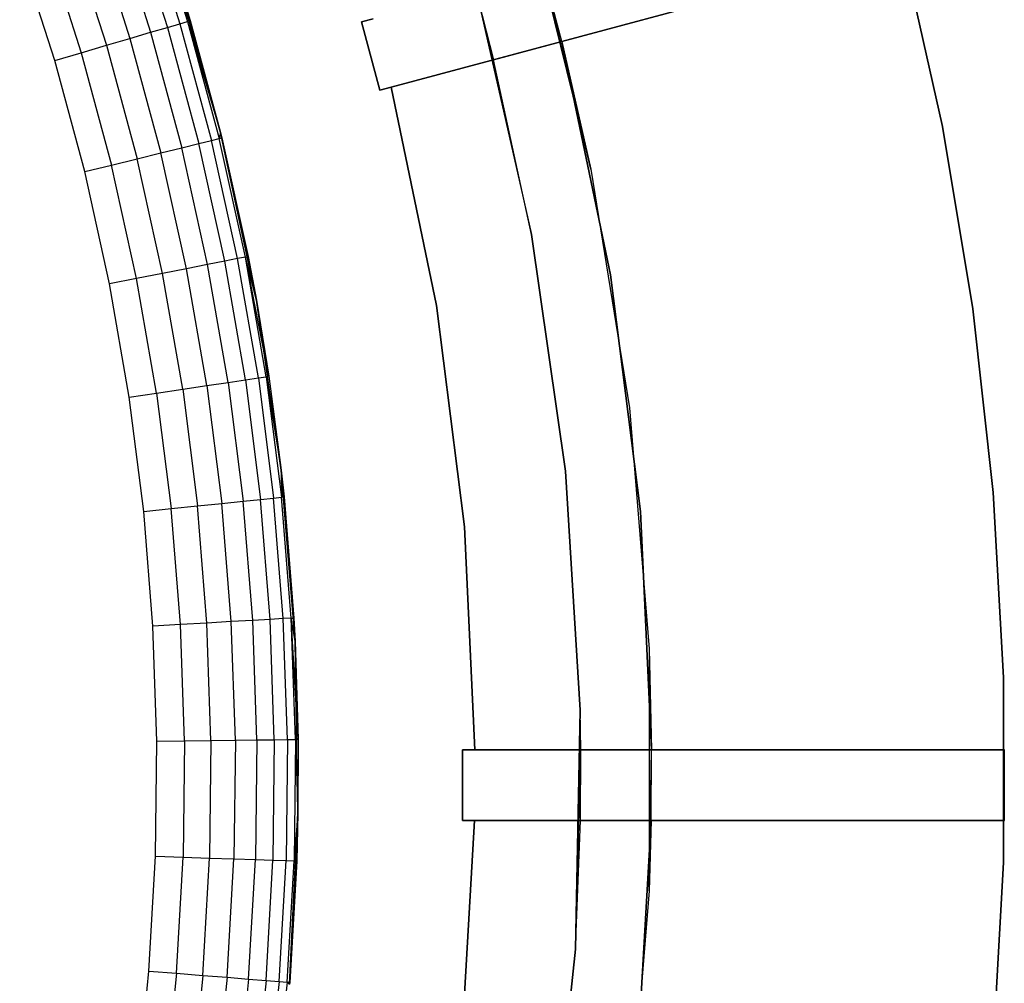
# Model space of a CAD drawing. Extents: x -47 to 47, y -122 to 0.
# Tile 22 of 28: x 34 to 47, y -78 to -64. Entities that reach past the tile are written whole.
import ezdxf

# ---------------------------------------------------------------- set-up
doc = ezdxf.new("R2010")
doc.units = 0
doc.header["$LTSCALE"] = 25.4
doc.layers.get('0').update_dxf_attribs({"linetype": 'CONTINUOUS'})

# ---------------------------------------------------------------- blocks, each defined once
blk = doc.blocks.new('NL2500034645_STL')
at = {"color": 0}
for p, q in [((35.302, -62.809, 152.765), (35.824, -64.441, 152.765)), ((35.302, -62.809, 152.765), (35.824, -64.441, 152.765)), ((35.41, -62.772, 152.39), (35.933, -64.408, 152.39)), ((35.41, -62.772, 152.39), (35.933, -64.408, 152.39)), ((34.892, -62.951, 153.414), (35.408, -64.563, 153.414)), ((34.892, -62.951, 153.414), (35.408, -64.563, 153.414)), ((35.127, -62.87, 153.111), (35.647, -64.493, 153.111)), ((35.127, -62.87, 153.111), (35.647, -64.493, 153.111)), ((34.606, -63.05, 153.663), (35.117, -64.649, 153.663)), ((34.606, -63.05, 153.663), (35.117, -64.649, 153.663)), ((34.279, -63.163, 153.848), (34.786, -64.747, 153.848)), ((34.279, -63.163, 153.848), (34.786, -64.747, 153.848)), ((40.822, -63.176, -55), (41.641, -66.499, -55)), ((40.822, -63.176, -55), (41.641, -66.499, -55)), ((34.052, -64.963, 154), (33.556, -63.412, 154)), ((34.052, -64.963, 154), (33.556, -63.412, 154)), ((33.924, -63.285, 153.962), (34.426, -64.853, 153.962)), ((33.924, -63.285, 153.962), (34.426, -64.853, 153.962)), ((41.231, -64.692, -52), (46.061, -63.398, -52)), ((46.061, -63.398, 155), (41.231, -64.692, 155)), ((46.061, -63.398, 155), (41.231, -64.692, 155)), ((41.231, -64.692, -52), (46.061, -63.398, -52)), ((46.047, -63.339, -52), (46.619, -65.894, -52)), ((46.619, -65.894, -57), (46.047, -63.339, -57)), ((46.047, -63.339, -52), (46.619, -65.894, -52)), ((46.619, -65.894, -57), (46.047, -63.339, -57)), ((35.739, -63.643, 52), (35.97, -64.398, 152)), ((36.399, -65.98, 52), (35.739, -63.643, 52)), ((35.739, -63.643, 152), (35.97, -64.398, 152)), ((35.739, -63.643, 52), (35.97, -64.398, 152)), ((36.399, -65.98, 52), (35.739, -63.643, 52)), ((35.739, -63.643, 152), (35.97, -64.398, 152)), ((35.739, -63.643, 152), (35.933, -64.408, 152.39)), ((35.739, -63.643, 152), (35.933, -64.408, 152.39)), ((41.231, -64.692, -52), (40.977, -63.725, -52)), ((41.641, -66.499, -55), (40.977, -63.725, -52)), ((41.231, -64.692, -52), (40.977, -63.725, -52)), ((41.641, -66.499, -55), (40.977, -63.725, -52)), ((40.265, -64.951, 65), (40.049, -64.123, 65)), ((40.049, -64.123, 155), (40.803, -67.423, 155)), ((40.049, -64.123, 155), (40.265, -64.951, 145)), ((40.265, -64.951, 65), (40.049, -64.123, 65)), ((40.049, -64.123, 155), (40.803, -67.423, 155)), ((40.049, -64.123, 155), (40.265, -64.951, 145)), ((35.97, -64.398, 152), (35.933, -64.408, 152.39)), ((35.97, -64.398, 152), (35.933, -64.408, 152.39)), ((35.97, -64.398, 152), (36.399, -65.98, 52)), ((35.97, -64.398, 152), (36.399, -65.98, 52)), ((35.97, -64.398, 152), (36.399, -65.98, 152)), ((35.97, -64.398, 152), (36.399, -65.98, 152)), ((38.562, -64.372, -50), (38.394, -64.417, -50)), ((38.394, -64.417, 65), (38.562, -64.372, 65)), ((38.394, -64.417, 65), (38.562, -64.372, 65)), ((38.562, -64.372, -50), (38.394, -64.417, -50)), ((35.408, -64.563, 153.414), (35.647, -64.493, 153.111)), ((35.408, -64.563, 153.414), (35.647, -64.493, 153.111)), ((35.647, -64.493, 153.111), (35.824, -64.441, 152.765)), ((35.647, -64.493, 153.111), (35.824, -64.441, 152.765)), ((35.647, -64.493, 153.111), (36.091, -66.138, 153.111)), ((35.647, -64.493, 153.111), (36.091, -66.138, 153.111)), ((35.824, -64.441, 152.765), (35.933, -64.408, 152.39)), ((35.824, -64.441, 152.765), (35.933, -64.408, 152.39)), ((35.824, -64.441, 152.765), (36.27, -66.094, 152.765)), ((35.824, -64.441, 152.765), (36.27, -66.094, 152.765)), ((35.933, -64.408, 152.39), (36.399, -65.98, 152)), ((35.933, -64.408, 152.39), (36.399, -65.98, 152)), ((35.933, -64.408, 152.39), (36.381, -66.067, 152.39)), ((35.933, -64.408, 152.39), (36.381, -66.067, 152.39)), ((38.394, -64.417, -50), (38.394, -64.417, 65)), ((38.653, -65.383, 65), (38.394, -64.417, 65)), ((38.394, -64.417, -50), (38.394, -64.417, 65)), ((38.394, -64.417, -50), (38.653, -65.383, -50)), ((38.653, -65.383, 65), (38.394, -64.417, 65)), ((38.394, -64.417, -50), (38.653, -65.383, -50)), ((34.786, -64.747, 153.848), (35.117, -64.649, 153.663)), ((34.786, -64.747, 153.848), (35.117, -64.649, 153.663)), ((35.117, -64.649, 153.663), (35.408, -64.563, 153.414)), ((35.117, -64.649, 153.663), (35.408, -64.563, 153.414)), ((35.117, -64.649, 153.663), (35.555, -66.27, 153.663)), ((35.117, -64.649, 153.663), (35.555, -66.27, 153.663)), ((35.408, -64.563, 153.414), (35.849, -66.197, 153.414)), ((35.408, -64.563, 153.414), (35.849, -66.197, 153.414)), ((34.426, -64.853, 153.962), (34.786, -64.747, 153.848)), ((34.426, -64.853, 153.962), (34.786, -64.747, 153.848)), ((34.786, -64.747, 153.848), (35.219, -66.352, 153.848)), ((34.786, -64.747, 153.848), (35.219, -66.352, 153.848)), ((38.816, -65.339, 54), (41.231, -64.692, 54)), ((41.231, -64.692, 55), (38.816, -65.339, 55)), ((41.231, -64.692, 55), (38.816, -65.339, 55)), ((38.816, -65.339, 54), (41.231, -64.692, 54)), ((41.231, -64.692, 145), (40.265, -64.951, 145)), ((40.265, -64.951, 65), (41.231, -64.692, 65)), ((41.231, -64.692, 145), (40.265, -64.951, 145)), ((40.265, -64.951, 65), (41.231, -64.692, 65)), ((41.231, -64.692, 54), (41.231, -64.692, -52)), ((41.231, -64.692, 155), (41.231, -64.692, 145)), ((41.231, -64.692, 65), (41.231, -64.692, 55)), ((41.919, -67.996, 145), (41.231, -64.692, 145)), ((41.231, -64.692, 155), (41.231, -64.692, 145)), ((41.231, -64.692, 155), (41.919, -67.996, 155)), ((41.919, -67.996, 145), (41.231, -64.692, 145)), ((41.919, -67.996, 65), (41.231, -64.692, 65)), ((41.231, -64.692, 155), (41.919, -67.996, 155)), ((41.919, -67.996, 55), (41.231, -64.692, 55)), ((41.231, -64.692, 65), (41.231, -64.692, 55)), ((41.919, -67.996, 65), (41.231, -64.692, 65)), ((41.919, -67.996, 55), (41.231, -64.692, 55)), ((41.231, -64.692, 54), (41.641, -66.499, 54)), ((41.641, -66.499, -55), (41.231, -64.692, -52)), ((41.231, -64.692, 54), (41.231, -64.692, -52)), ((41.641, -66.499, -55), (41.231, -64.692, -52)), ((41.231, -64.692, 54), (41.641, -66.499, 54)), ((34.052, -64.963, 154), (34.426, -64.853, 153.962)), ((34.052, -64.963, 154), (34.426, -64.853, 153.962)), ((34.426, -64.853, 153.962), (34.855, -66.442, 153.962)), ((34.426, -64.853, 153.962), (34.855, -66.442, 153.962)), ((40.265, -64.951, 145), (40.265, -64.951, 65)), ((40.803, -67.423, 145), (40.265, -64.951, 145)), ((40.265, -64.951, 145), (40.265, -64.951, 65)), ((40.803, -67.423, 155), (40.265, -64.951, 145)), ((40.803, -67.423, 145), (40.265, -64.951, 145)), ((40.803, -67.423, 155), (40.265, -64.951, 145)), ((34.476, -66.535, 154), (34.052, -64.963, 154)), ((34.476, -66.535, 154), (34.052, -64.963, 154)), ((38.816, -65.339, 65), (38.653, -65.383, 65)), ((38.653, -65.383, -50), (38.816, -65.339, -50)), ((38.816, -65.339, 65), (38.653, -65.383, 65)), ((38.653, -65.383, -50), (38.816, -65.339, -50)), ((38.816, -65.339, 55), (38.816, -65.339, 65)), ((38.816, -65.339, -50), (38.816, -65.339, 54)), ((38.816, -65.339, 65), (39.457, -68.43, 65)), ((39.457, -68.43, 55), (38.816, -65.339, 55)), ((38.816, -65.339, 65), (39.457, -68.43, 65)), ((38.816, -65.339, 55), (38.816, -65.339, 65)), ((39.457, -68.43, 55), (38.816, -65.339, 55)), ((39.457, -68.43, -50), (38.816, -65.339, -50)), ((39.457, -68.43, 54), (38.816, -65.339, 54)), ((38.816, -65.339, -50), (38.816, -65.339, 54)), ((39.457, -68.43, -50), (38.816, -65.339, -50)), ((39.457, -68.43, 54), (38.816, -65.339, 54)), ((38.653, -65.383, 65), (38.653, -65.383, -50)), ((38.653, -65.383, 65), (38.653, -65.383, -50)), ((46.619, -65.894, -52), (46.619, -65.894, -57)), ((46.619, -65.894, -52), (47.05, -68.476, -52)), ((47.05, -68.476, -57), (46.619, -65.894, -57)), ((46.619, -65.894, -52), (46.619, -65.894, -57)), ((46.619, -65.894, -52), (47.05, -68.476, -52)), ((47.05, -68.476, -57), (46.619, -65.894, -57)), ((36.27, -66.094, 152.765), (36.381, -66.067, 152.39)), ((36.27, -66.094, 152.765), (36.381, -66.067, 152.39)), ((36.399, -65.98, 152), (36.381, -66.067, 152.39)), ((36.399, -65.98, 152), (36.381, -66.067, 152.39)), ((36.381, -66.067, 152.39), (36.418, -66.058, 152)), ((36.381, -66.067, 152.39), (36.418, -66.058, 152)), ((36.752, -67.744, 152.39), (36.381, -66.067, 152.39)), ((36.752, -67.744, 152.39), (36.381, -66.067, 152.39)), ((36.399, -65.98, 152), (36.399, -65.98, 52)), ((36.399, -65.98, 152), (36.399, -65.98, 52)), ((36.399, -65.98, 152), (36.907, -68.355, 52)), ((36.907, -68.355, 52), (36.399, -65.98, 52)), ((36.399, -65.98, 152), (36.907, -68.355, 52)), ((36.399, -65.98, 152), (36.418, -66.058, 152)), ((36.907, -68.355, 52), (36.399, -65.98, 52)), ((36.399, -65.98, 152), (36.418, -66.058, 152)), ((36.418, -66.058, 152), (36.907, -68.355, 52)), ((36.418, -66.058, 152), (36.907, -68.355, 52)), ((36.418, -66.058, 152), (36.79, -67.737, 152)), ((36.418, -66.058, 152), (36.79, -67.737, 152)), ((35.555, -66.27, 153.663), (35.849, -66.197, 153.414)), ((35.555, -66.27, 153.663), (35.849, -66.197, 153.414)), ((35.849, -66.197, 153.414), (36.091, -66.138, 153.111)), ((35.849, -66.197, 153.414), (36.091, -66.138, 153.111)), ((36.215, -67.85, 153.414), (35.849, -66.197, 153.414)), ((36.215, -67.85, 153.414), (35.849, -66.197, 153.414)), ((36.091, -66.138, 153.111), (36.27, -66.094, 152.765)), ((36.091, -66.138, 153.111), (36.27, -66.094, 152.765)), ((36.459, -67.802, 153.111), (36.091, -66.138, 153.111)), ((36.459, -67.802, 153.111), (36.091, -66.138, 153.111)), ((36.641, -67.766, 152.765), (36.27, -66.094, 152.765)), ((36.641, -67.766, 152.765), (36.27, -66.094, 152.765)), ((35.219, -66.352, 153.848), (35.555, -66.27, 153.663)), ((35.219, -66.352, 153.848), (35.555, -66.27, 153.663)), ((35.918, -67.909, 153.663), (35.555, -66.27, 153.663)), ((35.918, -67.909, 153.663), (35.555, -66.27, 153.663)), ((34.476, -66.535, 154), (34.855, -66.442, 153.962)), ((34.476, -66.535, 154), (34.855, -66.442, 153.962)), ((34.855, -66.442, 153.962), (35.219, -66.352, 153.848)), ((34.855, -66.442, 153.962), (35.219, -66.352, 153.848)), ((35.211, -68.049, 153.962), (34.855, -66.442, 153.962)), ((35.211, -68.049, 153.962), (34.855, -66.442, 153.962)), ((35.579, -67.976, 153.848), (35.219, -66.352, 153.848)), ((35.579, -67.976, 153.848), (35.219, -66.352, 153.848)), ((34.828, -68.124, 154), (34.476, -66.535, 154)), ((34.828, -68.124, 154), (34.476, -66.535, 154)), ((41.641, -66.499, -55), (42.19, -69.877, -55)), ((41.641, -66.499, -55), (42.19, -69.877, -55)), ((41.641, -66.499, -55), (41.641, -66.499, 54)), ((41.641, -66.499, 54), (42.19, -69.877, 54)), ((41.641, -66.499, -55), (41.641, -66.499, 54)), ((41.641, -66.499, 54), (42.19, -69.877, 54)), ((41.284, -70.774, 145), (40.803, -67.423, 145)), ((40.803, -67.423, 155), (41.284, -70.774, 155)), ((40.803, -67.423, 155), (41.284, -70.774, 155)), ((40.803, -67.423, 155), (40.803, -67.423, 145)), ((41.284, -70.774, 145), (40.803, -67.423, 145)), ((40.803, -67.423, 155), (40.803, -67.423, 145)), ((36.752, -67.744, 152.39), (36.79, -67.737, 152)), ((36.752, -67.744, 152.39), (36.79, -67.737, 152)), ((36.79, -67.737, 152), (36.907, -68.355, 152)), ((36.907, -68.355, 52), (36.79, -67.737, 152)), ((36.907, -68.355, 52), (36.79, -67.737, 152)), ((36.79, -67.737, 152), (36.907, -68.355, 152)), ((36.215, -67.85, 153.414), (35.918, -67.909, 153.663)), ((36.215, -67.85, 153.414), (35.918, -67.909, 153.663)), ((36.459, -67.802, 153.111), (36.215, -67.85, 153.414)), ((36.459, -67.802, 153.111), (36.215, -67.85, 153.414)), ((36.505, -69.518, 153.414), (36.215, -67.85, 153.414)), ((36.505, -69.518, 153.414), (36.215, -67.85, 153.414)), ((36.641, -67.766, 152.765), (36.459, -67.802, 153.111)), ((36.641, -67.766, 152.765), (36.459, -67.802, 153.111)), ((36.751, -69.481, 153.111), (36.459, -67.802, 153.111)), ((36.751, -69.481, 153.111), (36.459, -67.802, 153.111)), ((36.752, -67.744, 152.39), (36.641, -67.766, 152.765)), ((36.752, -67.744, 152.39), (36.641, -67.766, 152.765)), ((36.934, -69.454, 152.765), (36.641, -67.766, 152.765)), ((36.934, -69.454, 152.765), (36.641, -67.766, 152.765)), ((37.046, -69.437, 152.39), (36.752, -67.744, 152.39)), ((37.084, -69.431, 152), (36.752, -67.744, 152.39)), ((37.046, -69.437, 152.39), (36.752, -67.744, 152.39)), ((37.084, -69.431, 152), (36.752, -67.744, 152.39)), ((36.907, -68.355, 152), (36.752, -67.744, 152.39)), ((36.907, -68.355, 152), (36.752, -67.744, 152.39)), ((35.579, -67.976, 153.848), (35.211, -68.049, 153.962)), ((35.579, -67.976, 153.848), (35.211, -68.049, 153.962)), ((35.918, -67.909, 153.663), (35.579, -67.976, 153.848)), ((35.918, -67.909, 153.663), (35.579, -67.976, 153.848)), ((35.863, -69.615, 153.848), (35.579, -67.976, 153.848)), ((35.863, -69.615, 153.848), (35.579, -67.976, 153.848)), ((36.205, -69.563, 153.663), (35.918, -67.909, 153.663)), ((36.205, -69.563, 153.663), (35.918, -67.909, 153.663)), ((42.342, -71.344, 145), (41.919, -67.996, 145)), ((41.919, -67.996, 145), (41.919, -67.996, 155)), ((41.919, -67.996, 155), (42.342, -71.344, 155)), ((41.919, -67.996, 145), (41.919, -67.996, 155)), ((42.342, -71.344, 145), (41.919, -67.996, 145)), ((42.342, -71.344, 65), (41.919, -67.996, 65)), ((41.919, -67.996, 155), (42.342, -71.344, 155)), ((42.342, -71.344, 55), (41.919, -67.996, 55)), ((41.919, -67.996, 55), (41.919, -67.996, 65)), ((42.342, -71.344, 65), (41.919, -67.996, 65)), ((41.919, -67.996, 55), (41.919, -67.996, 65)), ((42.342, -71.344, 55), (41.919, -67.996, 55)), ((35.211, -68.049, 153.962), (34.828, -68.124, 154)), ((35.211, -68.049, 153.962), (34.828, -68.124, 154)), ((35.106, -69.728, 154), (34.828, -68.124, 154)), ((35.106, -69.728, 154), (34.828, -68.124, 154)), ((35.492, -69.67, 153.962), (35.211, -68.049, 153.962)), ((35.492, -69.67, 153.962), (35.211, -68.049, 153.962)), ((36.907, -68.355, 152), (36.907, -68.355, 52)), ((36.907, -68.355, 152), (36.907, -68.355, 52)), ((36.907, -68.355, 152), (37.084, -69.431, 152)), ((37.084, -69.431, 152), (36.907, -68.355, 52)), ((37.084, -69.431, 152), (36.907, -68.355, 52)), ((37.259, -70.758, 52), (36.907, -68.355, 52)), ((37.259, -70.758, 52), (36.907, -68.355, 52)), ((36.907, -68.355, 152), (37.084, -69.431, 152)), ((39.457, -68.43, 65), (39.852, -71.562, 65)), ((39.852, -71.562, 55), (39.457, -68.43, 55)), ((39.457, -68.43, 65), (39.852, -71.562, 65)), ((39.457, -68.43, 65), (39.457, -68.43, 55)), ((39.852, -71.562, 55), (39.457, -68.43, 55)), ((39.457, -68.43, 65), (39.457, -68.43, 55)), ((39.852, -71.562, -50), (39.457, -68.43, -50)), ((39.852, -71.562, 54), (39.457, -68.43, 54)), ((39.457, -68.43, 54), (39.457, -68.43, -50)), ((39.852, -71.562, -50), (39.457, -68.43, -50)), ((39.457, -68.43, 54), (39.457, -68.43, -50)), ((39.852, -71.562, 54), (39.457, -68.43, 54)), ((47.05, -68.476, -52), (47.05, -68.476, -57)), ((47.05, -68.476, -52), (47.338, -71.077, -52)), ((47.338, -71.077, -57), (47.05, -68.476, -57)), ((47.05, -68.476, -52), (47.05, -68.476, -57)), ((47.05, -68.476, -52), (47.338, -71.077, -52)), ((47.338, -71.077, -57), (47.05, -68.476, -57)), ((36.205, -69.563, 153.663), (36.505, -69.518, 153.414)), ((36.205, -69.563, 153.663), (36.505, -69.518, 153.414)), ((36.505, -69.518, 153.414), (36.751, -69.481, 153.111)), ((36.505, -69.518, 153.414), (36.751, -69.481, 153.111)), ((36.505, -69.518, 153.414), (36.718, -71.198, 153.414)), ((36.505, -69.518, 153.414), (36.718, -71.198, 153.414)), ((36.751, -69.481, 153.111), (36.934, -69.454, 152.765)), ((36.751, -69.481, 153.111), (36.934, -69.454, 152.765)), ((36.751, -69.481, 153.111), (36.965, -71.172, 153.111)), ((36.751, -69.481, 153.111), (36.965, -71.172, 153.111)), ((36.934, -69.454, 152.765), (37.046, -69.437, 152.39)), ((36.934, -69.454, 152.765), (37.046, -69.437, 152.39)), ((36.934, -69.454, 152.765), (37.149, -71.153, 152.765)), ((36.934, -69.454, 152.765), (37.149, -71.153, 152.765)), ((37.084, -69.431, 152), (37.046, -69.437, 152.39)), ((37.084, -69.431, 152), (37.046, -69.437, 152.39)), ((37.046, -69.437, 152.39), (37.259, -70.758, 152)), ((37.046, -69.437, 152.39), (37.259, -70.758, 152)), ((37.046, -69.437, 152.39), (37.262, -71.141, 152.39)), ((37.046, -69.437, 152.39), (37.262, -71.141, 152.39)), ((37.084, -69.431, 152), (37.259, -70.758, 52)), ((37.084, -69.431, 152), (37.259, -70.758, 52)), ((37.084, -69.431, 152), (37.259, -70.758, 152)), ((37.084, -69.431, 152), (37.259, -70.758, 152)), ((35.106, -69.728, 154), (35.492, -69.67, 153.962)), ((35.106, -69.728, 154), (35.492, -69.67, 153.962)), ((35.492, -69.67, 153.962), (35.863, -69.615, 153.848)), ((35.492, -69.67, 153.962), (35.863, -69.615, 153.848)), ((35.492, -69.67, 153.962), (35.699, -71.303, 153.962)), ((35.492, -69.67, 153.962), (35.699, -71.303, 153.962)), ((35.863, -69.615, 153.848), (36.205, -69.563, 153.663)), ((35.863, -69.615, 153.848), (36.205, -69.563, 153.663)), ((35.863, -69.615, 153.848), (36.072, -71.264, 153.848)), ((35.863, -69.615, 153.848), (36.072, -71.264, 153.848)), ((36.205, -69.563, 153.663), (36.416, -71.229, 153.663)), ((36.205, -69.563, 153.663), (36.416, -71.229, 153.663)), ((35.311, -71.343, 154), (35.106, -69.728, 154)), ((35.311, -71.343, 154), (35.106, -69.728, 154)), ((42.19, -69.877, -55), (42.466, -73.289, -55)), ((42.19, -69.877, -55), (42.466, -73.289, -55)), ((42.19, -69.877, -55), (42.19, -69.877, 54)), ((42.19, -69.877, 54), (42.466, -73.289, 54)), ((42.19, -69.877, -55), (42.19, -69.877, 54)), ((42.19, -69.877, 54), (42.466, -73.289, 54)), ((37.259, -70.758, 152), (37.259, -70.758, 52)), ((37.259, -70.758, 152), (37.259, -70.758, 52)), ((37.259, -70.758, 152), (37.456, -73.179, 52)), ((37.456, -73.179, 52), (37.259, -70.758, 52)), ((37.259, -70.758, 152), (37.456, -73.179, 52)), ((37.259, -70.758, 152), (37.301, -71.137, 152)), ((37.456, -73.179, 52), (37.259, -70.758, 52)), ((37.259, -70.758, 152), (37.301, -71.137, 152)), ((37.259, -70.758, 152), (37.262, -71.141, 152.39)), ((37.259, -70.758, 152), (37.262, -71.141, 152.39)), ((41.491, -74.153, 145), (41.284, -70.774, 145)), ((41.284, -70.774, 155), (41.491, -74.153, 155)), ((41.284, -70.774, 155), (41.491, -74.153, 155)), ((41.284, -70.774, 155), (41.284, -70.774, 145)), ((41.491, -74.153, 145), (41.284, -70.774, 145)), ((41.284, -70.774, 155), (41.284, -70.774, 145)), ((47.338, -71.077, -52), (47.338, -71.077, -57)), ((47.338, -71.077, -52), (47.482, -73.691, -52)), ((47.482, -73.691, -57), (47.338, -71.077, -57)), ((47.338, -71.077, -52), (47.338, -71.077, -57)), ((47.338, -71.077, -52), (47.482, -73.691, -52)), ((47.482, -73.691, -57), (47.338, -71.077, -57)), ((36.416, -71.229, 153.663), (36.718, -71.198, 153.414)), ((36.416, -71.229, 153.663), (36.718, -71.198, 153.414)), ((36.718, -71.198, 153.414), (36.965, -71.172, 153.111)), ((36.718, -71.198, 153.414), (36.965, -71.172, 153.111)), ((36.854, -72.885, 153.414), (36.718, -71.198, 153.414)), ((36.854, -72.885, 153.414), (36.718, -71.198, 153.414)), ((36.965, -71.172, 153.111), (37.149, -71.153, 152.765)), ((36.965, -71.172, 153.111), (37.149, -71.153, 152.765)), ((37.102, -72.871, 153.111), (36.965, -71.172, 153.111)), ((37.102, -72.871, 153.111), (36.965, -71.172, 153.111)), ((37.149, -71.153, 152.765), (37.262, -71.141, 152.39)), ((37.149, -71.153, 152.765), (37.262, -71.141, 152.39)), ((37.286, -72.86, 152.765), (37.149, -71.153, 152.765)), ((37.286, -72.86, 152.765), (37.149, -71.153, 152.765)), ((37.262, -71.141, 152.39), (37.301, -71.137, 152)), ((37.262, -71.141, 152.39), (37.301, -71.137, 152)), ((37.4, -72.854, 152.39), (37.262, -71.141, 152.39)), ((37.4, -72.854, 152.39), (37.262, -71.141, 152.39)), ((37.301, -71.137, 152), (37.456, -73.179, 52)), ((37.301, -71.137, 152), (37.456, -73.179, 52)), ((37.301, -71.137, 152), (37.438, -72.851, 152)), ((37.301, -71.137, 152), (37.438, -72.851, 152)), ((35.311, -71.343, 154), (35.699, -71.303, 153.962)), ((35.311, -71.343, 154), (35.699, -71.303, 153.962)), ((35.442, -72.966, 154), (35.311, -71.343, 154)), ((35.442, -72.966, 154), (35.311, -71.343, 154)), ((35.699, -71.303, 153.962), (36.072, -71.264, 153.848)), ((35.699, -71.303, 153.962), (36.072, -71.264, 153.848)), ((35.831, -72.944, 153.962), (35.699, -71.303, 153.962)), ((35.831, -72.944, 153.962), (35.699, -71.303, 153.962)), ((36.072, -71.264, 153.848), (36.416, -71.229, 153.663)), ((36.072, -71.264, 153.848), (36.416, -71.229, 153.663)), ((36.206, -72.922, 153.848), (36.072, -71.264, 153.848)), ((36.206, -72.922, 153.848), (36.072, -71.264, 153.848)), ((36.551, -72.902, 153.663), (36.416, -71.229, 153.663)), ((36.551, -72.902, 153.663), (36.416, -71.229, 153.663)), ((42.499, -74.715, 145), (42.342, -71.344, 145)), ((42.342, -71.344, 145), (42.342, -71.344, 155)), ((42.342, -71.344, 155), (42.499, -74.715, 155)), ((42.342, -71.344, 145), (42.342, -71.344, 155)), ((42.499, -74.715, 145), (42.342, -71.344, 145)), ((42.499, -74.715, 65), (42.342, -71.344, 65)), ((42.342, -71.344, 155), (42.499, -74.715, 155)), ((42.499, -74.715, 55), (42.342, -71.344, 55)), ((42.342, -71.344, 55), (42.342, -71.344, 65)), ((42.499, -74.715, 65), (42.342, -71.344, 65)), ((42.342, -71.344, 55), (42.342, -71.344, 65)), ((42.499, -74.715, 55), (42.342, -71.344, 55)), ((39.852, -71.562, 65), (39.999, -74.715, 65)), ((39.999, -74.715, 55), (39.852, -71.562, 55)), ((39.852, -71.562, 65), (39.999, -74.715, 65)), ((39.852, -71.562, 65), (39.852, -71.562, 55)), ((39.999, -74.715, 55), (39.852, -71.562, 55)), ((39.852, -71.562, 65), (39.852, -71.562, 55)), ((39.999, -74.715, -50), (39.852, -71.562, -50)), ((39.999, -74.715, 54), (39.852, -71.562, 54)), ((39.852, -71.562, 54), (39.852, -71.562, -50)), ((39.999, -74.715, -50), (39.852, -71.562, -50)), ((39.852, -71.562, 54), (39.852, -71.562, -50)), ((39.999, -74.715, 54), (39.852, -71.562, 54)), ((36.854, -72.885, 153.414), (36.551, -72.902, 153.663)), ((36.854, -72.885, 153.414), (36.551, -72.902, 153.663)), ((37.102, -72.871, 153.111), (36.854, -72.885, 153.414)), ((37.102, -72.871, 153.111), (36.854, -72.885, 153.414)), ((36.912, -74.577, 153.414), (36.854, -72.885, 153.414)), ((36.912, -74.577, 153.414), (36.854, -72.885, 153.414)), ((37.286, -72.86, 152.765), (37.102, -72.871, 153.111)), ((37.286, -72.86, 152.765), (37.102, -72.871, 153.111)), ((37.16, -74.574, 153.111), (37.102, -72.871, 153.111)), ((37.16, -74.574, 153.111), (37.102, -72.871, 153.111)), ((37.4, -72.854, 152.39), (37.286, -72.86, 152.765)), ((37.4, -72.854, 152.39), (37.286, -72.86, 152.765)), ((37.345, -74.572, 152.765), (37.286, -72.86, 152.765)), ((37.345, -74.572, 152.765), (37.286, -72.86, 152.765)), ((37.4, -72.854, 152.39), (37.438, -72.851, 152)), ((37.4, -72.854, 152.39), (37.438, -72.851, 152)), ((37.459, -74.57, 152.39), (37.4, -72.854, 152.39)), ((37.498, -74.57, 152), (37.4, -72.854, 152.39)), ((37.459, -74.57, 152.39), (37.4, -72.854, 152.39)), ((37.498, -74.57, 152), (37.4, -72.854, 152.39)), ((37.456, -73.179, 152), (37.4, -72.854, 152.39)), ((37.456, -73.179, 152), (37.4, -72.854, 152.39)), ((37.438, -72.851, 152), (37.456, -73.179, 152)), ((37.456, -73.179, 52), (37.438, -72.851, 152)), ((37.456, -73.179, 52), (37.438, -72.851, 152)), ((37.438, -72.851, 152), (37.456, -73.179, 152)), ((35.831, -72.944, 153.962), (35.442, -72.966, 154)), ((35.831, -72.944, 153.962), (35.442, -72.966, 154)), ((35.498, -74.593, 154), (35.442, -72.966, 154)), ((35.498, -74.593, 154), (35.442, -72.966, 154)), ((36.206, -72.922, 153.848), (35.831, -72.944, 153.962)), ((36.206, -72.922, 153.848), (35.831, -72.944, 153.962)), ((35.888, -74.589, 153.962), (35.831, -72.944, 153.962)), ((35.888, -74.589, 153.962), (35.831, -72.944, 153.962)), ((36.551, -72.902, 153.663), (36.206, -72.922, 153.848)), ((36.551, -72.902, 153.663), (36.206, -72.922, 153.848)), ((36.263, -74.584, 153.848), (36.206, -72.922, 153.848)), ((36.263, -74.584, 153.848), (36.206, -72.922, 153.848)), ((36.609, -74.58, 153.663), (36.551, -72.902, 153.663)), ((36.609, -74.58, 153.663), (36.551, -72.902, 153.663)), ((37.456, -73.179, 152), (37.456, -73.179, 52)), ((37.456, -73.179, 152), (37.456, -73.179, 52)), ((37.456, -73.179, 152), (37.498, -74.57, 152)), ((37.498, -74.57, 152), (37.456, -73.179, 52)), ((37.498, -74.57, 152), (37.456, -73.179, 52)), ((37.495, -75.607, 52), (37.456, -73.179, 52)), ((37.495, -75.607, 52), (37.456, -73.179, 52)), ((37.456, -73.179, 152), (37.498, -74.57, 152)), ((42.466, -73.289, -55), (42.466, -76.711, -55)), ((42.466, -73.289, -55), (42.466, -76.711, -55)), ((42.466, -73.289, -55), (42.499, -74.715, -52)), ((42.466, -73.289, -55), (42.499, -74.715, -52)), ((42.466, -73.289, -55), (42.466, -73.289, 54)), ((42.466, -73.289, 54), (42.499, -74.715, 54)), ((42.466, -73.289, -55), (42.466, -73.289, 54)), ((42.466, -73.289, 54), (42.499, -74.715, 54)), ((47.482, -73.691, -52), (47.482, -73.691, -57)), ((47.482, -73.691, -52), (47.482, -76.309, -52)), ((47.482, -76.309, -57), (47.482, -73.691, -57)), ((47.482, -73.691, -52), (47.482, -73.691, -57)), ((47.482, -73.691, -52), (47.482, -76.309, -52)), ((47.482, -76.309, -57), (47.482, -73.691, -57)), ((41.491, -74.153, 155), (41.422, -77.538, 155)), ((41.422, -77.538, 155), (41.491, -74.153, 145)), ((41.422, -77.538, 155), (41.491, -74.153, 145)), ((41.491, -74.153, 155), (41.422, -77.538, 155)), ((41.499, -74.715, 145), (41.491, -74.153, 145)), ((41.499, -74.715, 145), (41.491, -74.153, 145)), ((41.491, -74.153, 155), (41.491, -74.153, 145)), ((41.491, -74.153, 155), (41.491, -74.153, 145)), ((37.16, -74.574, 153.111), (37.345, -74.572, 152.765)), ((37.16, -74.574, 153.111), (37.345, -74.572, 152.765)), ((37.345, -74.572, 152.765), (37.326, -76.284, 152.765)), ((37.345, -74.572, 152.765), (37.326, -76.284, 152.765)), ((37.345, -74.572, 152.765), (37.459, -74.57, 152.39)), ((37.345, -74.572, 152.765), (37.459, -74.57, 152.39)), ((37.459, -74.57, 152.39), (37.439, -76.288, 152.39)), ((37.459, -74.57, 152.39), (37.439, -76.288, 152.39)), ((37.498, -74.57, 152), (37.459, -74.57, 152.39)), ((37.459, -74.57, 152.39), (37.495, -75.607, 152)), ((37.498, -74.57, 152), (37.459, -74.57, 152.39)), ((37.459, -74.57, 152.39), (37.495, -75.607, 152)), ((37.498, -74.57, 152), (37.495, -75.607, 52)), ((37.498, -74.57, 152), (37.495, -75.607, 52)), ((37.498, -74.57, 152), (37.495, -75.607, 152)), ((37.498, -74.57, 152), (37.495, -75.607, 152)), ((35.479, -76.221, 154), (35.498, -74.593, 154)), ((35.479, -76.221, 154), (35.498, -74.593, 154)), ((35.498, -74.593, 154), (35.888, -74.589, 153.962)), ((35.498, -74.593, 154), (35.888, -74.589, 153.962)), ((35.888, -74.589, 153.962), (35.869, -76.234, 153.962)), ((35.888, -74.589, 153.962), (35.869, -76.234, 153.962)), ((35.888, -74.589, 153.962), (36.263, -74.584, 153.848)), ((35.888, -74.589, 153.962), (36.263, -74.584, 153.848)), ((36.263, -74.584, 153.848), (36.244, -76.247, 153.848)), ((36.263, -74.584, 153.848), (36.244, -76.247, 153.848)), ((36.263, -74.584, 153.848), (36.609, -74.58, 153.663)), ((36.263, -74.584, 153.848), (36.609, -74.58, 153.663)), ((36.609, -74.58, 153.663), (36.589, -76.259, 153.663)), ((36.609, -74.58, 153.663), (36.589, -76.259, 153.663)), ((36.609, -74.58, 153.663), (36.912, -74.577, 153.414)), ((36.609, -74.58, 153.663), (36.912, -74.577, 153.414)), ((36.912, -74.577, 153.414), (36.892, -76.269, 153.414)), ((36.912, -74.577, 153.414), (36.892, -76.269, 153.414)), ((36.912, -74.577, 153.414), (37.16, -74.574, 153.111)), ((36.912, -74.577, 153.414), (37.16, -74.574, 153.111)), ((37.16, -74.574, 153.111), (37.141, -76.278, 153.111)), ((37.16, -74.574, 153.111), (37.141, -76.278, 153.111)), ((39.999, -74.715, -50), (39.825, -74.715, -50)), ((39.825, -74.715, -50), (39.825, -74.715, 65)), ((39.825, -74.715, 65), (39.999, -74.715, 65)), ((39.825, -75.715, 65), (39.825, -74.715, 65)), ((39.825, -74.715, -50), (39.825, -74.715, 65)), ((39.825, -74.715, -50), (39.825, -75.715, -50)), ((39.825, -74.715, 65), (39.999, -74.715, 65)), ((39.825, -75.715, 65), (39.825, -74.715, 65)), ((39.825, -74.715, -50), (39.825, -75.715, -50)), ((39.999, -74.715, -50), (39.825, -74.715, -50)), ((39.999, -74.715, 54), (39.999, -74.715, -50)), ((39.999, -74.715, 65), (39.999, -74.715, 55)), ((39.999, -74.715, 55), (42.499, -74.715, 55)), ((42.499, -74.715, 54), (39.999, -74.715, 54)), ((39.999, -74.715, 55), (42.499, -74.715, 55)), ((39.999, -74.715, 65), (39.999, -74.715, 55)), ((39.999, -74.715, 54), (39.999, -74.715, -50)), ((42.499, -74.715, 54), (39.999, -74.715, 54)), ((41.422, -77.538, 155), (41.499, -74.715, 145)), ((41.422, -77.538, 155), (41.499, -74.715, 145)), ((41.494, -75.715, 65), (41.499, -74.715, 65)), ((41.494, -75.715, 65), (41.499, -74.715, 65)), ((41.494, -75.715, 145), (41.499, -74.715, 145)), ((41.494, -75.715, 145), (41.499, -74.715, 145)), ((42.499, -74.715, 65), (41.499, -74.715, 65)), ((41.499, -74.715, 65), (41.499, -74.715, 145)), ((41.499, -74.715, 145), (42.499, -74.715, 145)), ((41.499, -74.715, 145), (42.499, -74.715, 145)), ((42.499, -74.715, 65), (41.499, -74.715, 65)), ((41.499, -74.715, 65), (41.499, -74.715, 145)), ((42.466, -76.711, -55), (42.499, -74.715, -52)), ((42.466, -76.711, -55), (42.499, -74.715, -52)), ((42.494, -75.715, -52), (42.499, -74.715, -52)), ((42.494, -75.715, -52), (42.499, -74.715, -52)), ((42.499, -74.715, 55), (42.499, -74.715, 65)), ((42.499, -74.715, 145), (42.499, -74.715, 155)), ((42.499, -74.715, 155), (47.495, -74.715, 155)), ((47.495, -74.715, -52), (42.499, -74.715, -52)), ((42.499, -74.715, -52), (42.499, -74.715, 54)), ((42.499, -74.715, 145), (42.499, -74.715, 155)), ((42.499, -74.715, 155), (47.495, -74.715, 155)), ((47.495, -74.715, -52), (42.499, -74.715, -52)), ((42.499, -74.715, 55), (42.499, -74.715, 65)), ((42.499, -74.715, -52), (42.499, -74.715, 54)), ((47.495, -74.715, 155), (47.495, -74.715, -52)), ((47.495, -75.715, 155), (47.495, -74.715, 155)), ((47.495, -75.715, -52), (47.495, -74.715, -52)), ((47.495, -74.715, 155), (47.495, -74.715, -52)), ((47.495, -75.715, 155), (47.495, -74.715, 155)), ((47.495, -75.715, -52), (47.495, -74.715, -52)), ((37.377, -78.033, 52), (37.495, -75.607, 52)), ((37.377, -78.033, 52), (37.495, -75.607, 52)), ((37.495, -75.607, 52), (37.379, -78.007, 152)), ((37.495, -75.607, 52), (37.379, -78.007, 152)), ((37.495, -75.607, 152), (37.439, -76.288, 152.39)), ((37.495, -75.607, 152), (37.439, -76.288, 152.39)), ((37.495, -75.607, 52), (37.478, -76.29, 152)), ((37.495, -75.607, 152), (37.478, -76.29, 152)), ((37.495, -75.607, 52), (37.478, -76.29, 152)), ((37.495, -75.607, 152), (37.478, -76.29, 152)), ((37.495, -75.607, 152), (37.495, -75.607, 52)), ((37.495, -75.607, 152), (37.495, -75.607, 52)), ((39.994, -75.715, 65), (39.813, -78.866, 65)), ((39.813, -78.866, 55), (39.994, -75.715, 55)), ((39.994, -75.715, 65), (39.813, -78.866, 65)), ((39.813, -78.866, 55), (39.994, -75.715, 55)), ((39.813, -78.866, -50), (39.994, -75.715, -50)), ((39.813, -78.866, 54), (39.994, -75.715, 54)), ((39.813, -78.866, -50), (39.994, -75.715, -50)), ((39.813, -78.866, 54), (39.994, -75.715, 54)), ((39.994, -75.715, 65), (39.825, -75.715, 65)), ((39.825, -75.715, 65), (39.825, -75.715, -50)), ((39.825, -75.715, -50), (39.994, -75.715, -50)), ((39.825, -75.715, 65), (39.825, -75.715, -50)), ((39.994, -75.715, 65), (39.825, -75.715, 65)), ((39.825, -75.715, -50), (39.994, -75.715, -50)), ((42.494, -75.715, 55), (39.994, -75.715, 55)), ((39.994, -75.715, 55), (39.994, -75.715, 65)), ((39.994, -75.715, -50), (39.994, -75.715, 54)), ((39.994, -75.715, 54), (42.494, -75.715, 54)), ((42.494, -75.715, 55), (39.994, -75.715, 55)), ((39.994, -75.715, 55), (39.994, -75.715, 65)), ((39.994, -75.715, -50), (39.994, -75.715, 54)), ((39.994, -75.715, 54), (42.494, -75.715, 54)), ((41.422, -77.538, 145), (41.494, -75.715, 145)), ((41.422, -77.538, 155), (41.494, -75.715, 145)), ((41.422, -77.538, 145), (41.494, -75.715, 145)), ((41.422, -77.538, 155), (41.494, -75.715, 145)), ((42.494, -75.715, 145), (41.494, -75.715, 145)), ((41.494, -75.715, 145), (41.494, -75.715, 65)), ((41.494, -75.715, 65), (42.494, -75.715, 65)), ((42.494, -75.715, 145), (41.494, -75.715, 145)), ((41.494, -75.715, 65), (42.494, -75.715, 65)), ((41.494, -75.715, 145), (41.494, -75.715, 65)), ((42.303, -79.084, 145), (42.494, -75.715, 145)), ((42.494, -75.715, 155), (42.303, -79.084, 155)), ((42.303, -79.084, 145), (42.494, -75.715, 145)), ((42.303, -79.084, 65), (42.494, -75.715, 65)), ((42.494, -75.715, 155), (42.303, -79.084, 155)), ((42.303, -79.084, 55), (42.494, -75.715, 55)), ((42.303, -79.084, 65), (42.494, -75.715, 65)), ((42.303, -79.084, 55), (42.494, -75.715, 55)), ((42.494, -75.715, 54), (42.466, -76.711, 54)), ((42.494, -75.715, -52), (42.466, -76.711, -55)), ((42.494, -75.715, -52), (42.466, -76.711, -55)), ((42.494, -75.715, 54), (42.466, -76.711, 54)), ((42.494, -75.715, 65), (42.494, -75.715, 55)), ((42.494, -75.715, 54), (42.494, -75.715, -52)), ((42.494, -75.715, -52), (47.495, -75.715, -52)), ((47.495, -75.715, 155), (42.494, -75.715, 155)), ((42.494, -75.715, 155), (42.494, -75.715, 145)), ((42.494, -75.715, 155), (42.494, -75.715, 145)), ((47.495, -75.715, 155), (42.494, -75.715, 155)), ((42.494, -75.715, 65), (42.494, -75.715, 55)), ((42.494, -75.715, -52), (47.495, -75.715, -52)), ((42.494, -75.715, 54), (42.494, -75.715, -52)), ((47.495, -75.715, -52), (47.495, -75.715, 155)), ((47.495, -75.715, -52), (47.495, -75.715, 155)), ((35.386, -77.846, 154), (35.479, -76.221, 154)), ((35.386, -77.846, 154), (35.479, -76.221, 154)), ((35.479, -76.221, 154), (35.869, -76.234, 153.962)), ((35.479, -76.221, 154), (35.869, -76.234, 153.962)), ((35.775, -77.877, 153.962), (35.869, -76.234, 153.962)), ((35.775, -77.877, 153.962), (35.869, -76.234, 153.962)), ((35.869, -76.234, 153.962), (36.244, -76.247, 153.848)), ((35.869, -76.234, 153.962), (36.244, -76.247, 153.848)), ((36.149, -77.908, 153.848), (36.244, -76.247, 153.848)), ((36.149, -77.908, 153.848), (36.244, -76.247, 153.848)), ((36.244, -76.247, 153.848), (36.589, -76.259, 153.663)), ((36.244, -76.247, 153.848), (36.589, -76.259, 153.663)), ((36.493, -77.935, 153.663), (36.589, -76.259, 153.663)), ((36.493, -77.935, 153.663), (36.589, -76.259, 153.663)), ((36.589, -76.259, 153.663), (36.892, -76.269, 153.414)), ((36.589, -76.259, 153.663), (36.892, -76.269, 153.414)), ((36.795, -77.96, 153.414), (36.892, -76.269, 153.414)), ((36.795, -77.96, 153.414), (36.892, -76.269, 153.414)), ((36.892, -76.269, 153.414), (37.141, -76.278, 153.111)), ((36.892, -76.269, 153.414), (37.141, -76.278, 153.111)), ((37.043, -77.979, 153.111), (37.141, -76.278, 153.111)), ((37.043, -77.979, 153.111), (37.141, -76.278, 153.111)), ((37.141, -76.278, 153.111), (37.326, -76.284, 152.765)), ((37.141, -76.278, 153.111), (37.326, -76.284, 152.765)), ((37.228, -77.994, 152.765), (37.326, -76.284, 152.765)), ((37.228, -77.994, 152.765), (37.326, -76.284, 152.765)), ((37.326, -76.284, 152.765), (37.439, -76.288, 152.39)), ((37.326, -76.284, 152.765), (37.439, -76.288, 152.39)), ((37.341, -78.003, 152.39), (37.439, -76.288, 152.39)), ((37.341, -78.003, 152.39), (37.439, -76.288, 152.39)), ((37.478, -76.29, 152), (37.379, -78.007, 152)), ((37.478, -76.29, 152), (37.379, -78.007, 152)), ((37.439, -76.288, 152.39), (37.478, -76.29, 152)), ((37.439, -76.288, 152.39), (37.478, -76.29, 152)), ((47.482, -76.309, -52), (47.338, -78.923, -52)), ((47.338, -78.923, -57), (47.482, -76.309, -57)), ((47.482, -76.309, -52), (47.338, -78.923, -52)), ((47.338, -78.923, -57), (47.482, -76.309, -57)), ((47.482, -76.309, -52), (47.482, -76.309, -57)), ((47.482, -76.309, -52), (47.482, -76.309, -57)), ((42.466, -76.711, -55), (42.19, -80.123, -55)), ((42.466, -76.711, 54), (42.19, -80.123, 54)), ((42.466, -76.711, -55), (42.19, -80.123, -55)), ((42.466, -76.711, 54), (42.19, -80.123, 54)), ((42.466, -76.711, 54), (42.466, -76.711, -55)), ((42.466, -76.711, 54), (42.466, -76.711, -55)), ((41.078, -80.906, 145), (41.422, -77.538, 145)), ((41.422, -77.538, 155), (41.078, -80.906, 155)), ((41.422, -77.538, 155), (41.078, -80.906, 155)), ((41.078, -80.906, 145), (41.422, -77.538, 145)), ((41.422, -77.538, 155), (41.422, -77.538, 145)), ((41.422, -77.538, 155), (41.422, -77.538, 145)), ((35.218, -79.465, 154), (35.386, -77.846, 154)), ((35.218, -79.465, 154), (35.386, -77.846, 154)), ((35.386, -77.846, 154), (35.775, -77.877, 153.962)), ((35.386, -77.846, 154), (35.775, -77.877, 153.962)), ((35.775, -77.877, 153.962), (35.605, -79.515, 153.962)), ((35.775, -77.877, 153.962), (35.605, -79.515, 153.962)), ((35.775, -77.877, 153.962), (36.149, -77.908, 153.848)), ((35.775, -77.877, 153.962), (36.149, -77.908, 153.848)), ((36.149, -77.908, 153.848), (35.977, -79.562, 153.848)), ((36.149, -77.908, 153.848), (35.977, -79.562, 153.848)), ((36.149, -77.908, 153.848), (36.493, -77.935, 153.663)), ((36.149, -77.908, 153.848), (36.493, -77.935, 153.663)), ((36.493, -77.935, 153.663), (36.32, -79.605, 153.663)), ((36.493, -77.935, 153.663), (36.32, -79.605, 153.663)), ((36.493, -77.935, 153.663), (36.795, -77.96, 153.414)), ((36.493, -77.935, 153.663), (36.795, -77.96, 153.414)), ((36.795, -77.96, 153.414), (36.621, -79.643, 153.414)), ((36.795, -77.96, 153.414), (36.621, -79.643, 153.414)), ((36.795, -77.96, 153.414), (37.043, -77.979, 153.111)), ((36.795, -77.96, 153.414), (37.043, -77.979, 153.111)), ((37.043, -77.979, 153.111), (36.868, -79.675, 153.111)), ((37.043, -77.979, 153.111), (36.868, -79.675, 153.111)), ((37.043, -77.979, 153.111), (37.228, -77.994, 152.765)), ((37.043, -77.979, 153.111), (37.228, -77.994, 152.765)), ((37.228, -77.994, 152.765), (37.051, -79.698, 152.765)), ((37.228, -77.994, 152.765), (37.051, -79.698, 152.765)), ((37.341, -78.003, 152.39), (37.164, -79.712, 152.39)), ((37.341, -78.003, 152.39), (37.164, -79.712, 152.39)), ((37.228, -77.994, 152.765), (37.341, -78.003, 152.39)), ((37.228, -77.994, 152.765), (37.341, -78.003, 152.39)), ((37.379, -78.007, 152), (37.341, -78.003, 152.39)), ((37.341, -78.003, 152.39), (37.377, -78.033, 152)), ((37.377, -78.033, 52), (37.379, -78.007, 152)), ((37.379, -78.007, 152), (37.377, -78.033, 152)), ((37.377, -78.033, 52), (37.379, -78.007, 152))]:
    blk.add_line(p, q, dxfattribs=at)

msp = doc.modelspace()

# ---------------------------------------------------------------- block references
at = {"color": 0}
msp.add_blockref('NL2500034645_STL', (0, 0), dxfattribs=at)

doc.saveas('drawing.dxf')
